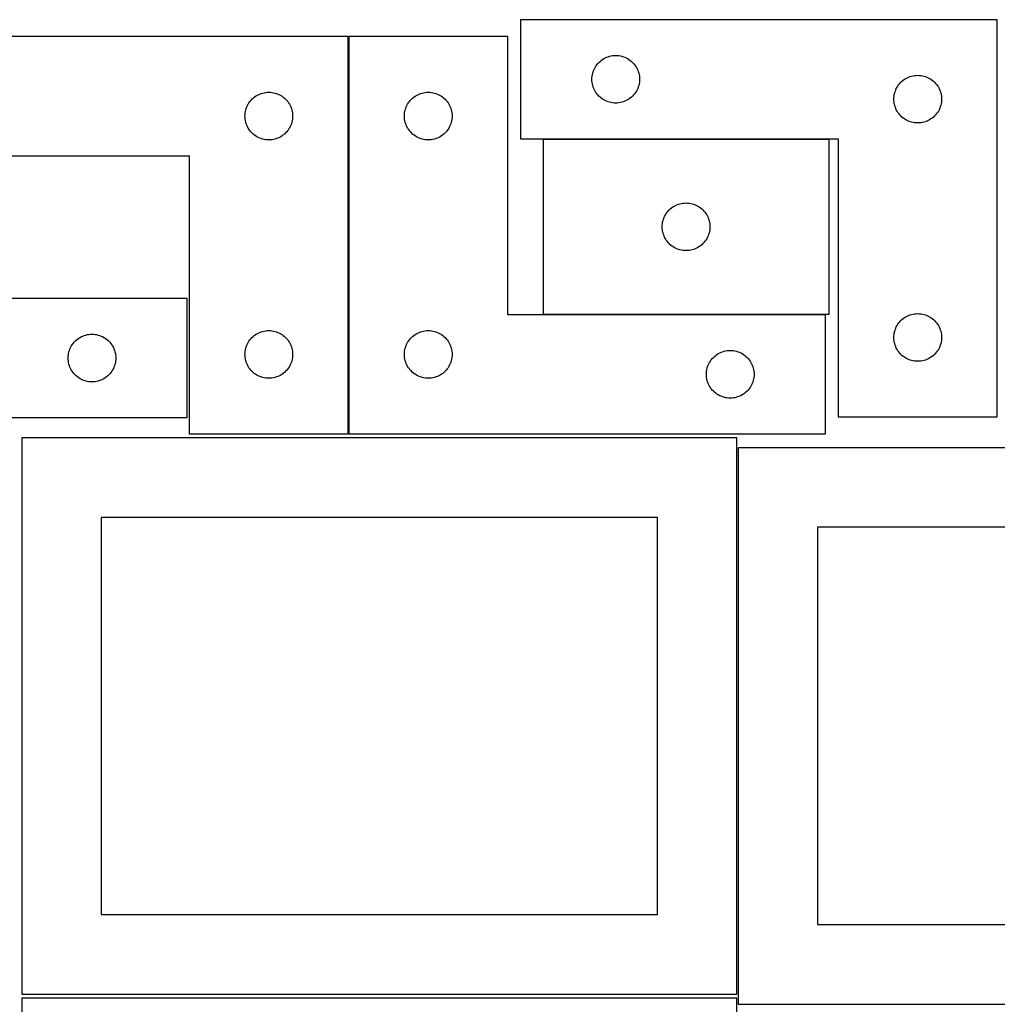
# Model space of a CAD drawing. Header units: millimetres. Extents: x 7 to 1243, y 7 to 2493.
# Tile 17 of 18: x 549 to 918, y 2118 to 2490. Entities that reach past the tile are written whole.
import ezdxf

# ---------------------------------------------------------------- set-up
doc = ezdxf.new("R2010")
doc.units = ezdxf.units.MM
doc.layers.add('COMMON', color=5, linetype='CONTINUOUS', true_color=0x0000ff)
doc.layers.add('CUT', color=7, linetype='CONTINUOUS', true_color=0x000000)

msp = doc.modelspace()

# ---------------------------------------------------------------- linework, layer by layer
at = {"layer": 'COMMON'}
for p, q in [((672.940511, 2333.251532), (672.940511, 2483.251528)), ((854.361509, 2444.55153), (746.361509, 2444.55153)), ((746.361509, 2378.351528), (853.040511, 2378.351528))]:
    msp.add_line(p, q, dxfattribs=at)
at = {"layer": 'CUT'}
for p, q in [((917.817042, 2489.65153), (737.817042, 2489.65153)), ((737.817042, 2489.65153), (737.817042, 2444.65153)), ((917.817042, 2339.65153), (917.817042, 2489.65153)), ((672.84051, 2483.251532), (492.84051, 2483.251532)), ((672.84051, 2333.251532), (672.84051, 2483.251532)), ((733.040511, 2483.251528), (673.040511, 2483.251528)), ((673.040511, 2483.251528), (673.040511, 2333.251528)), ((733.040511, 2378.251528), (733.040511, 2483.251528)), ((766.333815, 2472.151662), (766.676861, 2472.630383)), ((766.676861, 2472.630383), (767.050483, 2473.085643)), ((767.050483, 2473.085643), (767.45308, 2473.515491)), ((767.45308, 2473.515491), (767.882929, 2473.918089)), ((767.882929, 2473.918089), (768.338189, 2474.29171)), ((768.338189, 2474.29171), (768.816909, 2474.634757)), ((768.816909, 2474.634757), (769.317042, 2474.945759)), ((769.317042, 2474.945759), (769.836443, 2475.223385)), ((769.836443, 2475.223385), (770.372891, 2475.466446)), ((770.372891, 2475.466446), (770.924086, 2475.673901)), ((770.924086, 2475.673901), (771.48767, 2475.844863)), ((771.48767, 2475.844863), (772.061229, 2475.978598)), ((772.061229, 2475.978598), (772.642306, 2476.074534)), ((772.642306, 2476.074534), (773.228413, 2476.132261)), ((773.228413, 2476.132261), (773.817042, 2476.15153)), ((773.817042, 2476.15153), (774.40567, 2476.132261)), ((774.40567, 2476.132261), (774.991777, 2476.074534)), ((774.991777, 2476.074534), (775.572854, 2475.978598)), ((775.572854, 2475.978598), (776.146413, 2475.844863)), ((776.146413, 2475.844863), (776.709997, 2475.673901)), ((776.709997, 2475.673901), (777.261192, 2475.466446)), ((777.261192, 2475.466446), (777.79764, 2475.223385)), ((777.79764, 2475.223385), (778.317042, 2474.945759)), ((778.317042, 2474.945759), (778.817174, 2474.634757)), ((778.817174, 2474.634757), (779.295894, 2474.29171)), ((779.295894, 2474.29171), (779.751154, 2473.918089)), ((779.751154, 2473.918089), (780.181003, 2473.515491)), ((780.181003, 2473.515491), (780.5836, 2473.085643)), ((780.5836, 2473.085643), (780.957222, 2472.630383)), ((780.957222, 2472.630383), (781.300268, 2472.151662)), ((764.894038, 2468.326266), (764.989974, 2468.907343)), ((764.989974, 2468.907343), (765.123709, 2469.480902)), ((765.123709, 2469.480902), (765.29467, 2470.044485)), ((765.29467, 2470.044485), (765.502126, 2470.595681)), ((765.502126, 2470.595681), (765.745187, 2471.132129)), ((765.745187, 2471.132129), (766.022813, 2471.65153)), ((766.022813, 2471.65153), (766.333815, 2472.151662)), ((781.300268, 2472.151662), (781.61127, 2471.65153)), ((781.61127, 2471.65153), (781.888896, 2471.132129)), ((781.888896, 2471.132129), (782.131957, 2470.595681)), ((782.131957, 2470.595681), (782.339413, 2470.044485)), ((782.339413, 2470.044485), (782.510374, 2469.480902)), ((782.510374, 2469.480902), (782.644109, 2468.907343)), ((782.644109, 2468.907343), (782.740045, 2468.326266)), ((764.817042, 2467.15153), (764.836311, 2467.740158)), ((764.836311, 2466.562902), (764.817042, 2467.15153)), ((764.836311, 2467.740158), (764.894038, 2468.326266)), ((764.894038, 2465.976795), (764.836311, 2466.562902)), ((764.989974, 2465.395717), (764.894038, 2465.976795)), ((765.123709, 2464.822159), (764.989974, 2465.395717)), ((782.644109, 2465.395717), (782.510374, 2464.822159)), ((782.740045, 2465.976795), (782.644109, 2465.395717)), ((782.740045, 2468.326266), (782.797772, 2467.740158)), ((782.797772, 2466.562902), (782.740045, 2465.976795)), ((782.797772, 2467.740158), (782.817042, 2467.15153)), ((782.817042, 2467.15153), (782.797772, 2466.562902)), ((880.333815, 2464.651662), (880.676861, 2465.130383)), ((880.676861, 2465.130383), (881.050483, 2465.585643)), ((881.050483, 2465.585643), (881.45308, 2466.015491)), ((881.45308, 2466.015491), (881.882929, 2466.418089)), ((881.882929, 2466.418089), (882.338189, 2466.79171)), ((882.338189, 2466.79171), (882.816909, 2467.134757)), ((882.816909, 2467.134757), (883.317042, 2467.445759)), ((883.317042, 2467.445759), (883.836443, 2467.723385)), ((883.836443, 2467.723385), (884.372891, 2467.966446)), ((884.372891, 2467.966446), (884.924086, 2468.173901)), ((884.924086, 2468.173901), (885.48767, 2468.344863)), ((885.48767, 2468.344863), (886.061229, 2468.478598)), ((886.061229, 2468.478598), (886.642306, 2468.574534)), ((886.642306, 2468.574534), (887.228413, 2468.632261)), ((887.228413, 2468.632261), (887.817042, 2468.65153)), ((887.817042, 2468.65153), (888.40567, 2468.632261)), ((888.40567, 2468.632261), (888.991777, 2468.574534)), ((888.991777, 2468.574534), (889.572854, 2468.478598)), ((889.572854, 2468.478598), (890.146413, 2468.344863)), ((890.146413, 2468.344863), (890.709997, 2468.173901)), ((890.709997, 2468.173901), (891.261192, 2467.966446)), ((891.261192, 2467.966446), (891.79764, 2467.723385)), ((891.79764, 2467.723385), (892.317042, 2467.445759)), ((892.317042, 2467.445759), (892.817174, 2467.134757)), ((892.817174, 2467.134757), (893.295894, 2466.79171)), ((893.295894, 2466.79171), (893.751154, 2466.418089)), ((893.751154, 2466.418089), (894.181003, 2466.015491)), ((894.181003, 2466.015491), (894.5836, 2465.585643)), ((894.5836, 2465.585643), (894.957222, 2465.130383)), ((894.957222, 2465.130383), (895.300268, 2464.651662)), ((638.34051, 2461.04576), (638.859911, 2461.323387)), ((638.859911, 2461.323387), (639.396359, 2461.566448)), ((639.396359, 2461.566448), (639.947554, 2461.773903)), ((639.947554, 2461.773903), (640.511138, 2461.944864)), ((640.511138, 2461.944864), (641.084697, 2462.078599)), ((641.084697, 2462.078599), (641.665774, 2462.174536)), ((641.665774, 2462.174536), (642.251881, 2462.232262)), ((642.251881, 2462.232262), (642.84051, 2462.251532)), ((642.84051, 2462.251532), (643.429138, 2462.232262)), ((643.429138, 2462.232262), (644.015245, 2462.174536)), ((644.015245, 2462.174536), (644.596322, 2462.078599)), ((644.596322, 2462.078599), (645.169881, 2461.944864)), ((645.169881, 2461.944864), (645.733465, 2461.773903)), ((645.733465, 2461.773903), (646.28466, 2461.566448)), ((646.28466, 2461.566448), (646.821108, 2461.323387)), ((646.821108, 2461.323387), (647.34051, 2461.04576)), ((698.540511, 2461.045757), (699.059912, 2461.323383)), ((699.059912, 2461.323383), (699.59636, 2461.566444)), ((699.59636, 2461.566444), (700.147555, 2461.773899)), ((700.147555, 2461.773899), (700.711139, 2461.944861)), ((700.711139, 2461.944861), (701.284698, 2462.078596)), ((701.284698, 2462.078596), (701.865775, 2462.174532)), ((701.865775, 2462.174532), (702.451882, 2462.232259)), ((702.451882, 2462.232259), (703.040511, 2462.251528)), ((703.040511, 2462.251528), (703.629139, 2462.232259)), ((703.629139, 2462.232259), (704.215246, 2462.174532)), ((704.215246, 2462.174532), (704.796323, 2462.078596)), ((704.796323, 2462.078596), (705.369882, 2461.944861)), ((705.369882, 2461.944861), (705.933466, 2461.773899)), ((705.933466, 2461.773899), (706.484661, 2461.566444)), ((706.484661, 2461.566444), (707.021109, 2461.323383)), ((707.021109, 2461.323383), (707.540511, 2461.045757)), ((765.29467, 2464.258575), (765.123709, 2464.822159)), ((765.502126, 2463.707379), (765.29467, 2464.258575)), ((765.745187, 2463.170932), (765.502126, 2463.707379)), ((766.022813, 2462.65153), (765.745187, 2463.170932)), ((766.333815, 2462.151398), (766.022813, 2462.65153)), ((766.676861, 2461.672677), (766.333815, 2462.151398)), ((767.050483, 2461.217418), (766.676861, 2461.672677)), ((780.957222, 2461.672677), (780.5836, 2461.217418)), ((781.300268, 2462.151398), (780.957222, 2461.672677)), ((781.61127, 2462.65153), (781.300268, 2462.151398)), ((781.888896, 2463.170932), (781.61127, 2462.65153)), ((782.131957, 2463.707379), (781.888896, 2463.170932)), ((782.339413, 2464.258575), (782.131957, 2463.707379)), ((782.510374, 2464.822159), (782.339413, 2464.258575)), ((878.894038, 2460.826266), (878.989974, 2461.407343)), ((878.989974, 2461.407343), (879.123709, 2461.980902)), ((879.123709, 2461.980902), (879.29467, 2462.544485)), ((879.29467, 2462.544485), (879.502126, 2463.095681)), ((879.502126, 2463.095681), (879.745187, 2463.632129)), ((879.745187, 2463.632129), (880.022813, 2464.15153)), ((880.022813, 2464.15153), (880.333815, 2464.651662)), ((895.300268, 2464.651662), (895.61127, 2464.15153)), ((895.61127, 2464.15153), (895.888896, 2463.632129)), ((895.888896, 2463.632129), (896.131957, 2463.095681)), ((896.131957, 2463.095681), (896.339413, 2462.544485)), ((896.339413, 2462.544485), (896.510374, 2461.980902)), ((896.510374, 2461.980902), (896.644109, 2461.407343)), ((896.644109, 2461.407343), (896.740045, 2460.826266)), ((634.768655, 2457.23213), (635.046281, 2457.751532)), ((635.046281, 2457.751532), (635.357283, 2458.251664)), ((635.357283, 2458.251664), (635.700329, 2458.730385)), ((635.700329, 2458.730385), (636.073951, 2459.185644)), ((636.073951, 2459.185644), (636.476549, 2459.615493)), ((636.476549, 2459.615493), (636.906397, 2460.01809)), ((636.906397, 2460.01809), (637.361657, 2460.391712)), ((637.361657, 2460.391712), (637.840377, 2460.734758)), ((637.840377, 2460.734758), (638.34051, 2461.04576)), ((647.34051, 2461.04576), (647.840642, 2460.734758)), ((647.840642, 2460.734758), (648.319362, 2460.391712)), ((648.319362, 2460.391712), (648.774622, 2460.01809)), ((648.774622, 2460.01809), (649.204471, 2459.615493)), ((649.204471, 2459.615493), (649.607068, 2459.185644)), ((649.607068, 2459.185644), (649.98069, 2458.730385)), ((649.98069, 2458.730385), (650.323736, 2458.251664)), ((650.323736, 2458.251664), (650.634738, 2457.751532)), ((650.634738, 2457.751532), (650.912364, 2457.23213)), ((694.968656, 2457.232127), (695.246282, 2457.751528)), ((695.246282, 2457.751528), (695.557284, 2458.25166)), ((695.557284, 2458.25166), (695.90033, 2458.730381)), ((695.90033, 2458.730381), (696.273952, 2459.185641)), ((696.273952, 2459.185641), (696.67655, 2459.615489)), ((696.67655, 2459.615489), (697.106398, 2460.018087)), ((697.106398, 2460.018087), (697.561658, 2460.391708)), ((697.561658, 2460.391708), (698.040378, 2460.734755)), ((698.040378, 2460.734755), (698.540511, 2461.045757)), ((707.540511, 2461.045757), (708.040643, 2460.734755)), ((708.040643, 2460.734755), (708.519363, 2460.391708)), ((708.519363, 2460.391708), (708.974623, 2460.018087)), ((708.974623, 2460.018087), (709.404472, 2459.615489)), ((709.404472, 2459.615489), (709.807069, 2459.185641)), ((709.807069, 2459.185641), (710.180691, 2458.730381)), ((710.180691, 2458.730381), (710.523737, 2458.25166)), ((710.523737, 2458.25166), (710.834739, 2457.751528)), ((710.834739, 2457.751528), (711.112365, 2457.232127)), ((767.45308, 2460.787569), (767.050483, 2461.217418)), ((767.882929, 2460.384972), (767.45308, 2460.787569)), ((768.338189, 2460.01135), (767.882929, 2460.384972)), ((768.816909, 2459.668304), (768.338189, 2460.01135)), ((769.317042, 2459.357302), (768.816909, 2459.668304)), ((769.836443, 2459.079676), (769.317042, 2459.357302)), ((770.372891, 2458.836615), (769.836443, 2459.079676)), ((770.924086, 2458.629159), (770.372891, 2458.836615)), ((771.48767, 2458.458198), (770.924086, 2458.629159)), ((772.061229, 2458.324463), (771.48767, 2458.458198)), ((772.642306, 2458.228527), (772.061229, 2458.324463)), ((773.228413, 2458.1708), (772.642306, 2458.228527)), ((773.817042, 2458.15153), (773.228413, 2458.1708)), ((774.40567, 2458.1708), (773.817042, 2458.15153)), ((774.991777, 2458.228527), (774.40567, 2458.1708)), ((775.572854, 2458.324463), (774.991777, 2458.228527)), ((776.146413, 2458.458198), (775.572854, 2458.324463)), ((776.709997, 2458.629159), (776.146413, 2458.458198)), ((777.261192, 2458.836615), (776.709997, 2458.629159)), ((777.79764, 2459.079676), (777.261192, 2458.836615)), ((778.317042, 2459.357302), (777.79764, 2459.079676)), ((778.817174, 2459.668304), (778.317042, 2459.357302)), ((779.295894, 2460.01135), (778.817174, 2459.668304)), ((779.751154, 2460.384972), (779.295894, 2460.01135)), ((780.181003, 2460.787569), (779.751154, 2460.384972)), ((780.5836, 2461.217418), (780.181003, 2460.787569)), ((878.817042, 2459.65153), (878.836311, 2460.240158)), ((878.836311, 2459.062902), (878.817042, 2459.65153)), ((878.836311, 2460.240158), (878.894038, 2460.826266)), ((878.894038, 2458.476795), (878.836311, 2459.062902)), ((878.989974, 2457.895717), (878.894038, 2458.476795)), ((879.123709, 2457.322159), (878.989974, 2457.895717)), ((896.644109, 2457.895717), (896.510374, 2457.322159)), ((896.740045, 2458.476795), (896.644109, 2457.895717)), ((896.740045, 2460.826266), (896.797772, 2460.240158)), ((896.797772, 2459.062902), (896.740045, 2458.476795)), ((896.797772, 2460.240158), (896.817042, 2459.65153)), ((896.817042, 2459.65153), (896.797772, 2459.062902)), ((633.859779, 2453.84016), (633.917506, 2454.426268)), ((633.917506, 2454.426268), (634.013442, 2455.007345)), ((634.013442, 2455.007345), (634.147177, 2455.580903)), ((634.147177, 2455.580903), (634.318138, 2456.144487)), ((634.318138, 2456.144487), (634.525594, 2456.695683)), ((634.525594, 2456.695683), (634.768655, 2457.23213)), ((650.912364, 2457.23213), (651.155425, 2456.695683)), ((651.155425, 2456.695683), (651.362881, 2456.144487)), ((651.362881, 2456.144487), (651.533842, 2455.580903)), ((651.533842, 2455.580903), (651.667577, 2455.007345)), ((651.667577, 2455.007345), (651.763513, 2454.426268)), ((651.763513, 2454.426268), (651.82124, 2453.84016)), ((694.05978, 2453.840156), (694.117507, 2454.426264)), ((694.117507, 2454.426264), (694.213443, 2455.007341)), ((694.213443, 2455.007341), (694.347178, 2455.5809)), ((694.347178, 2455.5809), (694.518139, 2456.144483)), ((694.518139, 2456.144483), (694.725595, 2456.695679)), ((694.725595, 2456.695679), (694.968656, 2457.232127)), ((711.112365, 2457.232127), (711.355426, 2456.695679)), ((711.355426, 2456.695679), (711.562882, 2456.144483)), ((711.562882, 2456.144483), (711.733843, 2455.5809)), ((711.733843, 2455.5809), (711.867578, 2455.007341)), ((711.867578, 2455.007341), (711.963514, 2454.426264)), ((711.963514, 2454.426264), (712.021241, 2453.840156)), ((879.29467, 2456.758575), (879.123709, 2457.322159)), ((879.502126, 2456.207379), (879.29467, 2456.758575)), ((879.745187, 2455.670932), (879.502126, 2456.207379)), ((880.022813, 2455.15153), (879.745187, 2455.670932)), ((880.333815, 2454.651398), (880.022813, 2455.15153)), ((880.676861, 2454.172677), (880.333815, 2454.651398)), ((881.050483, 2453.717418), (880.676861, 2454.172677)), ((894.957222, 2454.172677), (894.5836, 2453.717418)), ((895.300268, 2454.651398), (894.957222, 2454.172677)), ((895.61127, 2455.15153), (895.300268, 2454.651398)), ((895.888896, 2455.670932), (895.61127, 2455.15153)), ((896.131957, 2456.207379), (895.888896, 2455.670932)), ((896.339413, 2456.758575), (896.131957, 2456.207379)), ((896.510374, 2457.322159), (896.339413, 2456.758575)), ((633.84051, 2453.251532), (633.859779, 2453.84016)), ((633.859779, 2452.662904), (633.84051, 2453.251532)), ((633.917506, 2452.076796), (633.859779, 2452.662904)), ((634.013442, 2451.495719), (633.917506, 2452.076796)), ((634.147177, 2450.92216), (634.013442, 2451.495719)), ((634.318138, 2450.358577), (634.147177, 2450.92216)), ((634.525594, 2449.807381), (634.318138, 2450.358577)), ((651.362881, 2450.358577), (651.155425, 2449.807381)), ((651.533842, 2450.92216), (651.362881, 2450.358577)), ((651.667577, 2451.495719), (651.533842, 2450.92216)), ((651.763513, 2452.076796), (651.667577, 2451.495719)), ((651.82124, 2452.662904), (651.763513, 2452.076796)), ((651.82124, 2453.84016), (651.84051, 2453.251532)), ((651.84051, 2453.251532), (651.82124, 2452.662904)), ((694.040511, 2453.251528), (694.05978, 2453.840156)), ((694.05978, 2452.6629), (694.040511, 2453.251528)), ((694.117507, 2452.076793), (694.05978, 2452.6629)), ((694.213443, 2451.495715), (694.117507, 2452.076793)), ((694.347178, 2450.922157), (694.213443, 2451.495715)), ((694.518139, 2450.358573), (694.347178, 2450.922157)), ((694.725595, 2449.807377), (694.518139, 2450.358573)), ((711.562882, 2450.358573), (711.355426, 2449.807377)), ((711.733843, 2450.922157), (711.562882, 2450.358573)), ((711.867578, 2451.495715), (711.733843, 2450.922157)), ((711.963514, 2452.076793), (711.867578, 2451.495715)), ((712.021241, 2452.6629), (711.963514, 2452.076793)), ((712.021241, 2453.840156), (712.040511, 2453.251528)), ((712.040511, 2453.251528), (712.021241, 2452.6629)), ((881.45308, 2453.287569), (881.050483, 2453.717418)), ((881.882929, 2452.884972), (881.45308, 2453.287569)), ((882.338189, 2452.51135), (881.882929, 2452.884972)), ((882.816909, 2452.168304), (882.338189, 2452.51135)), ((883.317042, 2451.857302), (882.816909, 2452.168304)), ((883.836443, 2451.579676), (883.317042, 2451.857302)), ((884.372891, 2451.336615), (883.836443, 2451.579676)), ((884.924086, 2451.129159), (884.372891, 2451.336615)), ((885.48767, 2450.958198), (884.924086, 2451.129159)), ((886.061229, 2450.824463), (885.48767, 2450.958198)), ((886.642306, 2450.728527), (886.061229, 2450.824463)), ((887.228413, 2450.6708), (886.642306, 2450.728527)), ((887.817042, 2450.65153), (887.228413, 2450.6708)), ((888.40567, 2450.6708), (887.817042, 2450.65153)), ((888.991777, 2450.728527), (888.40567, 2450.6708)), ((889.572854, 2450.824463), (888.991777, 2450.728527)), ((890.146413, 2450.958198), (889.572854, 2450.824463)), ((890.709997, 2451.129159), (890.146413, 2450.958198)), ((891.261192, 2451.336615), (890.709997, 2451.129159)), ((891.79764, 2451.579676), (891.261192, 2451.336615)), ((892.317042, 2451.857302), (891.79764, 2451.579676)), ((892.817174, 2452.168304), (892.317042, 2451.857302)), ((893.295894, 2452.51135), (892.817174, 2452.168304)), ((893.751154, 2452.884972), (893.295894, 2452.51135)), ((894.181003, 2453.287569), (893.751154, 2452.884972)), ((894.5836, 2453.717418), (894.181003, 2453.287569)), ((634.768655, 2449.270934), (634.525594, 2449.807381)), ((635.046281, 2448.751532), (634.768655, 2449.270934)), ((635.357283, 2448.2514), (635.046281, 2448.751532)), ((635.700329, 2447.772679), (635.357283, 2448.2514)), ((636.073951, 2447.31742), (635.700329, 2447.772679)), ((636.476549, 2446.887571), (636.073951, 2447.31742)), ((636.906397, 2446.484974), (636.476549, 2446.887571)), ((637.361657, 2446.111352), (636.906397, 2446.484974)), ((648.774622, 2446.484974), (648.319362, 2446.111352)), ((649.204471, 2446.887571), (648.774622, 2446.484974)), ((649.607068, 2447.31742), (649.204471, 2446.887571)), ((649.98069, 2447.772679), (649.607068, 2447.31742)), ((650.323736, 2448.2514), (649.98069, 2447.772679)), ((650.634738, 2448.751532), (650.323736, 2448.2514)), ((650.912364, 2449.270934), (650.634738, 2448.751532)), ((651.155425, 2449.807381), (650.912364, 2449.270934)), ((694.968656, 2449.27093), (694.725595, 2449.807377)), ((695.246282, 2448.751528), (694.968656, 2449.27093)), ((695.557284, 2448.251396), (695.246282, 2448.751528)), ((695.90033, 2447.772675), (695.557284, 2448.251396)), ((696.273952, 2447.317416), (695.90033, 2447.772675)), ((696.67655, 2446.887567), (696.273952, 2447.317416)), ((697.106398, 2446.48497), (696.67655, 2446.887567)), ((697.561658, 2446.111348), (697.106398, 2446.48497)), ((708.974623, 2446.48497), (708.519363, 2446.111348)), ((709.404472, 2446.887567), (708.974623, 2446.48497)), ((709.807069, 2447.317416), (709.404472, 2446.887567)), ((710.180691, 2447.772675), (709.807069, 2447.317416)), ((710.523737, 2448.251396), (710.180691, 2447.772675)), ((710.834739, 2448.751528), (710.523737, 2448.251396)), ((711.112365, 2449.27093), (710.834739, 2448.751528)), ((711.355426, 2449.807377), (711.112365, 2449.27093)), ((637.840377, 2445.768305), (637.361657, 2446.111352)), ((638.34051, 2445.457303), (637.840377, 2445.768305)), ((638.859911, 2445.179677), (638.34051, 2445.457303)), ((639.396359, 2444.936616), (638.859911, 2445.179677)), ((639.947554, 2444.729161), (639.396359, 2444.936616)), ((640.511138, 2444.558199), (639.947554, 2444.729161)), ((641.084697, 2444.424464), (640.511138, 2444.558199)), ((641.665774, 2444.328528), (641.084697, 2444.424464)), ((642.251881, 2444.270802), (641.665774, 2444.328528)), ((642.84051, 2444.251532), (642.251881, 2444.270802)), ((643.429138, 2444.270802), (642.84051, 2444.251532)), ((644.015245, 2444.328528), (643.429138, 2444.270802)), ((644.596322, 2444.424464), (644.015245, 2444.328528)), ((645.169881, 2444.558199), (644.596322, 2444.424464)), ((645.733465, 2444.729161), (645.169881, 2444.558199)), ((646.28466, 2444.936616), (645.733465, 2444.729161)), ((646.821108, 2445.179677), (646.28466, 2444.936616)), ((647.34051, 2445.457303), (646.821108, 2445.179677)), ((647.840642, 2445.768305), (647.34051, 2445.457303)), ((648.319362, 2446.111352), (647.840642, 2445.768305)), ((698.040378, 2445.768302), (697.561658, 2446.111348)), ((698.540511, 2445.4573), (698.040378, 2445.768302)), ((699.059912, 2445.179674), (698.540511, 2445.4573)), ((699.59636, 2444.936613), (699.059912, 2445.179674)), ((700.147555, 2444.729157), (699.59636, 2444.936613)), ((700.711139, 2444.558196), (700.147555, 2444.729157)), ((701.284698, 2444.424461), (700.711139, 2444.558196)), ((701.865775, 2444.328525), (701.284698, 2444.424461)), ((702.451882, 2444.270798), (701.865775, 2444.328525)), ((703.040511, 2444.251528), (702.451882, 2444.270798)), ((703.629139, 2444.270798), (703.040511, 2444.251528)), ((704.215246, 2444.328525), (703.629139, 2444.270798)), ((704.796323, 2444.424461), (704.215246, 2444.328525)), ((705.369882, 2444.558196), (704.796323, 2444.424461)), ((705.933466, 2444.729157), (705.369882, 2444.558196)), ((706.484661, 2444.936613), (705.933466, 2444.729157)), ((707.021109, 2445.179674), (706.484661, 2444.936613)), ((707.540511, 2445.4573), (707.021109, 2445.179674)), ((708.040643, 2445.768302), (707.540511, 2445.4573)), ((708.519363, 2446.111348), (708.040643, 2445.768302)), ((737.817042, 2444.65153), (857.817042, 2444.65153)), ((854.361509, 2444.451529), (746.361509, 2444.451529)), ((746.361509, 2444.451529), (746.361509, 2378.451529)), ((854.361509, 2378.451529), (854.361509, 2444.451529)), ((857.817042, 2444.65153), (857.817042, 2339.65153)), ((492.84051, 2438.251532), (612.84051, 2438.251532)), ((612.84051, 2438.251532), (612.84051, 2333.251532)), ((799.186773, 2420.374533), (799.772881, 2420.43226)), ((799.772881, 2420.43226), (800.361509, 2420.451529)), ((800.361509, 2420.451529), (800.950137, 2420.43226)), ((800.950137, 2420.43226), (801.536244, 2420.374533)), ((792.878282, 2416.451661), (793.221329, 2416.930382)), ((793.221329, 2416.930382), (793.59495, 2417.385642)), ((793.59495, 2417.385642), (793.997548, 2417.81549)), ((793.997548, 2417.81549), (794.427396, 2418.218088)), ((794.427396, 2418.218088), (794.882656, 2418.591709)), ((794.882656, 2418.591709), (795.361377, 2418.934756)), ((795.361377, 2418.934756), (795.861509, 2419.245758)), ((795.861509, 2419.245758), (796.38091, 2419.523384)), ((796.38091, 2419.523384), (796.917358, 2419.766445)), ((796.917358, 2419.766445), (797.468554, 2419.9739)), ((797.468554, 2419.9739), (798.032137, 2420.144862)), ((798.032137, 2420.144862), (798.605696, 2420.278597)), ((798.605696, 2420.278597), (799.186773, 2420.374533)), ((801.536244, 2420.374533), (802.117322, 2420.278597)), ((802.117322, 2420.278597), (802.69088, 2420.144862)), ((802.69088, 2420.144862), (803.254464, 2419.9739)), ((803.254464, 2419.9739), (803.80566, 2419.766445)), ((803.80566, 2419.766445), (804.342107, 2419.523384)), ((804.342107, 2419.523384), (804.861509, 2419.245758)), ((804.861509, 2419.245758), (805.361641, 2418.934756)), ((805.361641, 2418.934756), (805.840362, 2418.591709)), ((805.840362, 2418.591709), (806.295621, 2418.218088)), ((806.295621, 2418.218088), (806.72547, 2417.81549)), ((806.72547, 2417.81549), (807.128067, 2417.385642)), ((807.128067, 2417.385642), (807.501689, 2416.930382)), ((807.501689, 2416.930382), (807.844735, 2416.451661)), ((791.438505, 2412.626265), (791.534441, 2413.207342)), ((791.534441, 2413.207342), (791.668176, 2413.780901)), ((791.668176, 2413.780901), (791.839138, 2414.344484)), ((791.839138, 2414.344484), (792.046593, 2414.89568)), ((792.046593, 2414.89568), (792.289654, 2415.432128)), ((792.289654, 2415.432128), (792.56728, 2415.951529)), ((792.56728, 2415.951529), (792.878282, 2416.451661)), ((807.844735, 2416.451661), (808.155737, 2415.951529)), ((808.155737, 2415.951529), (808.433363, 2415.432128)), ((808.433363, 2415.432128), (808.676425, 2414.89568)), ((808.676425, 2414.89568), (808.88388, 2414.344484)), ((808.88388, 2414.344484), (809.054841, 2413.780901)), ((809.054841, 2413.780901), (809.188576, 2413.207342)), ((809.188576, 2413.207342), (809.284512, 2412.626265)), ((791.361509, 2411.451529), (791.380778, 2412.040157)), ((791.380778, 2410.862901), (791.361509, 2411.451529)), ((791.380778, 2412.040157), (791.438505, 2412.626265)), ((791.438505, 2410.276794), (791.380778, 2410.862901)), ((791.534441, 2409.695716), (791.438505, 2410.276794)), ((791.668176, 2409.122158), (791.534441, 2409.695716)), ((809.188576, 2409.695716), (809.054841, 2409.122158)), ((809.284512, 2410.276794), (809.188576, 2409.695716)), ((809.284512, 2412.626265), (809.342239, 2412.040157)), ((809.342239, 2410.862901), (809.284512, 2410.276794)), ((809.342239, 2412.040157), (809.361509, 2411.451529)), ((809.361509, 2411.451529), (809.342239, 2410.862901)), ((791.839138, 2408.558574), (791.668176, 2409.122158)), ((792.046593, 2408.007378), (791.839138, 2408.558574)), ((792.289654, 2407.470931), (792.046593, 2408.007378)), ((792.56728, 2406.951529), (792.289654, 2407.470931)), ((792.878282, 2406.451397), (792.56728, 2406.951529)), ((793.221329, 2405.972676), (792.878282, 2406.451397)), ((793.59495, 2405.517417), (793.221329, 2405.972676)), ((807.501689, 2405.972676), (807.128067, 2405.517417)), ((807.844735, 2406.451397), (807.501689, 2405.972676)), ((808.155737, 2406.951529), (807.844735, 2406.451397)), ((808.433363, 2407.470931), (808.155737, 2406.951529)), ((808.676425, 2408.007378), (808.433363, 2407.470931)), ((808.88388, 2408.558574), (808.676425, 2408.007378)), ((809.054841, 2409.122158), (808.88388, 2408.558574)), ((793.997548, 2405.087568), (793.59495, 2405.517417)), ((794.427396, 2404.684971), (793.997548, 2405.087568)), ((794.882656, 2404.311349), (794.427396, 2404.684971)), ((795.361377, 2403.968303), (794.882656, 2404.311349)), ((795.861509, 2403.657301), (795.361377, 2403.968303)), ((796.38091, 2403.379675), (795.861509, 2403.657301)), ((796.917358, 2403.136614), (796.38091, 2403.379675)), ((797.468554, 2402.929158), (796.917358, 2403.136614)), ((798.032137, 2402.758197), (797.468554, 2402.929158)), ((798.605696, 2402.624462), (798.032137, 2402.758197)), ((799.186773, 2402.528526), (798.605696, 2402.624462)), ((799.772881, 2402.470799), (799.186773, 2402.528526)), ((800.361509, 2402.451529), (799.772881, 2402.470799)), ((800.950137, 2402.470799), (800.361509, 2402.451529)), ((801.536244, 2402.528526), (800.950137, 2402.470799)), ((802.117322, 2402.624462), (801.536244, 2402.528526)), ((802.69088, 2402.758197), (802.117322, 2402.624462)), ((803.254464, 2402.929158), (802.69088, 2402.758197)), ((803.80566, 2403.136614), (803.254464, 2402.929158)), ((804.342107, 2403.379675), (803.80566, 2403.136614)), ((804.861509, 2403.657301), (804.342107, 2403.379675)), ((805.361641, 2403.968303), (804.861509, 2403.657301)), ((805.840362, 2404.311349), (805.361641, 2403.968303)), ((806.295621, 2404.684971), (805.840362, 2404.311349)), ((806.72547, 2405.087568), (806.295621, 2404.684971)), ((807.128067, 2405.517417), (806.72547, 2405.087568)), ((612.087217, 2384.387759), (492.087217, 2384.387759)), ((612.087217, 2339.387759), (612.087217, 2384.387759)), ((853.040511, 2378.251528), (733.040511, 2378.251528)), ((746.361509, 2378.451529), (854.361509, 2378.451529)), ((853.040511, 2333.251528), (853.040511, 2378.251528)), ((881.050483, 2375.585643), (881.45308, 2376.015491)), ((881.45308, 2376.015491), (881.882929, 2376.418089)), ((881.882929, 2376.418089), (882.338189, 2376.79171)), ((882.338189, 2376.79171), (882.816909, 2377.134757)), ((882.816909, 2377.134757), (883.317042, 2377.445759)), ((883.317042, 2377.445759), (883.836443, 2377.723385)), ((883.836443, 2377.723385), (884.372891, 2377.966446)), ((884.372891, 2377.966446), (884.924086, 2378.173901)), ((884.924086, 2378.173901), (885.48767, 2378.344863)), ((885.48767, 2378.344863), (886.061229, 2378.478598)), ((886.061229, 2378.478598), (886.642306, 2378.574534)), ((886.642306, 2378.574534), (887.228413, 2378.632261)), ((887.228413, 2378.632261), (887.817042, 2378.65153)), ((887.817042, 2378.65153), (888.40567, 2378.632261)), ((888.40567, 2378.632261), (888.991777, 2378.574534)), ((888.991777, 2378.574534), (889.572854, 2378.478598)), ((889.572854, 2378.478598), (890.146413, 2378.344863)), ((890.146413, 2378.344863), (890.709997, 2378.173901)), ((890.709997, 2378.173901), (891.261192, 2377.966446)), ((891.261192, 2377.966446), (891.79764, 2377.723385)), ((891.79764, 2377.723385), (892.317042, 2377.445759)), ((892.317042, 2377.445759), (892.817174, 2377.134757)), ((892.817174, 2377.134757), (893.295894, 2376.79171)), ((893.295894, 2376.79171), (893.751154, 2376.418089)), ((893.751154, 2376.418089), (894.181003, 2376.015491)), ((894.181003, 2376.015491), (894.5836, 2375.585643)), ((641.084697, 2372.078599), (641.665774, 2372.174536)), ((641.665774, 2372.174536), (642.251881, 2372.232262)), ((642.251881, 2372.232262), (642.84051, 2372.251532)), ((642.84051, 2372.251532), (643.429138, 2372.232262)), ((643.429138, 2372.232262), (644.015245, 2372.174536)), ((644.015245, 2372.174536), (644.596322, 2372.078599)), ((701.284698, 2372.078596), (701.865775, 2372.174532)), ((701.865775, 2372.174532), (702.451882, 2372.232259)), ((702.451882, 2372.232259), (703.040511, 2372.251528)), ((703.040511, 2372.251528), (703.629139, 2372.232259)), ((703.629139, 2372.232259), (704.215246, 2372.174532)), ((704.215246, 2372.174532), (704.796323, 2372.078596)), ((879.123709, 2371.980902), (879.29467, 2372.544485)), ((879.29467, 2372.544485), (879.502126, 2373.095681)), ((879.502126, 2373.095681), (879.745187, 2373.632129)), ((879.745187, 2373.632129), (880.022813, 2374.15153)), ((880.022813, 2374.15153), (880.333815, 2374.651662)), ((880.333815, 2374.651662), (880.676861, 2375.130383)), ((880.676861, 2375.130383), (881.050483, 2375.585643)), ((894.5836, 2375.585643), (894.957222, 2375.130383)), ((894.957222, 2375.130383), (895.300268, 2374.651662)), ((895.300268, 2374.651662), (895.61127, 2374.15153)), ((895.61127, 2374.15153), (895.888896, 2373.632129)), ((895.888896, 2373.632129), (896.131957, 2373.095681)), ((896.131957, 2373.095681), (896.339413, 2372.544485)), ((896.339413, 2372.544485), (896.510374, 2371.980902)), ((569.723256, 2368.25172), (570.153104, 2368.654317)), ((570.153104, 2368.654317), (570.608364, 2369.027939)), ((570.608364, 2369.027939), (571.087085, 2369.370985)), ((571.087085, 2369.370985), (571.587217, 2369.681987)), ((571.587217, 2369.681987), (572.106619, 2369.959613)), ((572.106619, 2369.959613), (572.643066, 2370.202675)), ((572.643066, 2370.202675), (573.194262, 2370.41013)), ((573.194262, 2370.41013), (573.757845, 2370.581091)), ((573.757845, 2370.581091), (574.331404, 2370.714826)), ((574.331404, 2370.714826), (574.912481, 2370.810763)), ((574.912481, 2370.810763), (575.498589, 2370.868489)), ((575.498589, 2370.868489), (576.087217, 2370.887759)), ((576.087217, 2370.887759), (576.675845, 2370.868489)), ((576.675845, 2370.868489), (577.261952, 2370.810763)), ((577.261952, 2370.810763), (577.84303, 2370.714826)), ((577.84303, 2370.714826), (578.416588, 2370.581091)), ((578.416588, 2370.581091), (578.980172, 2370.41013)), ((578.980172, 2370.41013), (579.531368, 2370.202675)), ((579.531368, 2370.202675), (580.067815, 2369.959613)), ((580.067815, 2369.959613), (580.587217, 2369.681987)), ((580.587217, 2369.681987), (581.087349, 2369.370985)), ((581.087349, 2369.370985), (581.56607, 2369.027939)), ((581.56607, 2369.027939), (582.021329, 2368.654317)), ((582.021329, 2368.654317), (582.451178, 2368.25172)), ((635.357283, 2368.251664), (635.700329, 2368.730385)), ((635.700329, 2368.730385), (636.073951, 2369.185644)), ((636.073951, 2369.185644), (636.476549, 2369.615493)), ((636.476549, 2369.615493), (636.906397, 2370.01809)), ((636.906397, 2370.01809), (637.361657, 2370.391712)), ((637.361657, 2370.391712), (637.840377, 2370.734758)), ((637.840377, 2370.734758), (638.34051, 2371.04576)), ((638.34051, 2371.04576), (638.859911, 2371.323387)), ((638.859911, 2371.323387), (639.396359, 2371.566448)), ((639.396359, 2371.566448), (639.947554, 2371.773903)), ((639.947554, 2371.773903), (640.511138, 2371.944864)), ((640.511138, 2371.944864), (641.084697, 2372.078599)), ((644.596322, 2372.078599), (645.169881, 2371.944864)), ((645.169881, 2371.944864), (645.733465, 2371.773903)), ((645.733465, 2371.773903), (646.28466, 2371.566448)), ((646.28466, 2371.566448), (646.821108, 2371.323387)), ((646.821108, 2371.323387), (647.34051, 2371.04576)), ((647.34051, 2371.04576), (647.840642, 2370.734758)), ((647.840642, 2370.734758), (648.319362, 2370.391712)), ((648.319362, 2370.391712), (648.774622, 2370.01809)), ((648.774622, 2370.01809), (649.204471, 2369.615493)), ((649.204471, 2369.615493), (649.607068, 2369.185644)), ((649.607068, 2369.185644), (649.98069, 2368.730385)), ((649.98069, 2368.730385), (650.323736, 2368.251664)), ((695.557284, 2368.25166), (695.90033, 2368.730381)), ((695.90033, 2368.730381), (696.273952, 2369.185641)), ((696.273952, 2369.185641), (696.67655, 2369.615489)), ((696.67655, 2369.615489), (697.106398, 2370.018087)), ((697.106398, 2370.018087), (697.561658, 2370.391708)), ((697.561658, 2370.391708), (698.040378, 2370.734755)), ((698.040378, 2370.734755), (698.540511, 2371.045757)), ((698.540511, 2371.045757), (699.059912, 2371.323383)), ((699.059912, 2371.323383), (699.59636, 2371.566444)), ((699.59636, 2371.566444), (700.147555, 2371.773899)), ((700.147555, 2371.773899), (700.711139, 2371.944861)), ((700.711139, 2371.944861), (701.284698, 2372.078596)), ((704.796323, 2372.078596), (705.369882, 2371.944861)), ((705.369882, 2371.944861), (705.933466, 2371.773899)), ((705.933466, 2371.773899), (706.484661, 2371.566444)), ((706.484661, 2371.566444), (707.021109, 2371.323383)), ((707.021109, 2371.323383), (707.540511, 2371.045757)), ((707.540511, 2371.045757), (708.040643, 2370.734755)), ((708.040643, 2370.734755), (708.519363, 2370.391708)), ((708.519363, 2370.391708), (708.974623, 2370.018087)), ((708.974623, 2370.018087), (709.404472, 2369.615489)), ((709.404472, 2369.615489), (709.807069, 2369.185641)), ((709.807069, 2369.185641), (710.180691, 2368.730381)), ((710.180691, 2368.730381), (710.523737, 2368.25166)), ((878.817042, 2369.65153), (878.836311, 2370.240158)), ((878.836311, 2369.062902), (878.817042, 2369.65153)), ((878.836311, 2370.240158), (878.894038, 2370.826266)), ((878.894038, 2368.476795), (878.836311, 2369.062902)), ((878.894038, 2370.826266), (878.989974, 2371.407343)), ((878.989974, 2367.895717), (878.894038, 2368.476795)), ((878.989974, 2371.407343), (879.123709, 2371.980902)), ((896.510374, 2371.980902), (896.644109, 2371.407343)), ((896.644109, 2371.407343), (896.740045, 2370.826266)), ((896.740045, 2368.476795), (896.644109, 2367.895717)), ((896.740045, 2370.826266), (896.797772, 2370.240158)), ((896.797772, 2369.062902), (896.740045, 2368.476795)), ((896.797772, 2370.240158), (896.817042, 2369.65153)), ((896.817042, 2369.65153), (896.797772, 2369.062902)), ((567.393884, 2364.21713), (567.564846, 2364.780714)), ((567.564846, 2364.780714), (567.772301, 2365.33191)), ((567.772301, 2365.33191), (568.015362, 2365.868357)), ((568.015362, 2365.868357), (568.292988, 2366.387759)), ((568.292988, 2366.387759), (568.60399, 2366.887891)), ((568.60399, 2366.887891), (568.947037, 2367.366612)), ((568.947037, 2367.366612), (569.320658, 2367.821871)), ((569.320658, 2367.821871), (569.723256, 2368.25172)), ((582.451178, 2368.25172), (582.853775, 2367.821871)), ((582.853775, 2367.821871), (583.227397, 2367.366612)), ((583.227397, 2367.366612), (583.570443, 2366.887891)), ((583.570443, 2366.887891), (583.881445, 2366.387759)), ((583.881445, 2366.387759), (584.159071, 2365.868357)), ((584.159071, 2365.868357), (584.402133, 2365.33191)), ((584.402133, 2365.33191), (584.609588, 2364.780714)), ((584.609588, 2364.780714), (584.780549, 2364.21713)), ((633.917506, 2364.426268), (634.013442, 2365.007345)), ((634.013442, 2365.007345), (634.147177, 2365.580903)), ((634.147177, 2365.580903), (634.318138, 2366.144487)), ((634.318138, 2366.144487), (634.525594, 2366.695683)), ((634.525594, 2366.695683), (634.768655, 2367.23213)), ((634.768655, 2367.23213), (635.046281, 2367.751532)), ((635.046281, 2367.751532), (635.357283, 2368.251664)), ((650.323736, 2368.251664), (650.634738, 2367.751532)), ((650.634738, 2367.751532), (650.912364, 2367.23213)), ((650.912364, 2367.23213), (651.155425, 2366.695683)), ((651.155425, 2366.695683), (651.362881, 2366.144487)), ((651.362881, 2366.144487), (651.533842, 2365.580903)), ((651.533842, 2365.580903), (651.667577, 2365.007345)), ((651.667577, 2365.007345), (651.763513, 2364.426268)), ((694.117507, 2364.426264), (694.213443, 2365.007341)), ((694.213443, 2365.007341), (694.347178, 2365.5809)), ((694.347178, 2365.5809), (694.518139, 2366.144483)), ((694.518139, 2366.144483), (694.725595, 2366.695679)), ((694.725595, 2366.695679), (694.968656, 2367.232127)), ((694.968656, 2367.232127), (695.246282, 2367.751528)), ((695.246282, 2367.751528), (695.557284, 2368.25166)), ((710.523737, 2368.25166), (710.834739, 2367.751528)), ((710.834739, 2367.751528), (711.112365, 2367.232127)), ((711.112365, 2367.232127), (711.355426, 2366.695679)), ((711.355426, 2366.695679), (711.562882, 2366.144483)), ((711.562882, 2366.144483), (711.733843, 2365.5809)), ((711.733843, 2365.5809), (711.867578, 2365.007341)), ((711.867578, 2365.007341), (711.963514, 2364.426264)), ((815.284698, 2364.578596), (815.865775, 2364.674532)), ((815.865775, 2364.674532), (816.451882, 2364.732259)), ((816.451882, 2364.732259), (817.040511, 2364.751528)), ((817.040511, 2364.751528), (817.629139, 2364.732259)), ((817.629139, 2364.732259), (818.215246, 2364.674532)), ((818.215246, 2364.674532), (818.796323, 2364.578596)), ((879.123709, 2367.322159), (878.989974, 2367.895717)), ((879.29467, 2366.758575), (879.123709, 2367.322159)), ((879.502126, 2366.207379), (879.29467, 2366.758575)), ((879.745187, 2365.670932), (879.502126, 2366.207379)), ((880.022813, 2365.15153), (879.745187, 2365.670932)), ((880.333815, 2364.651398), (880.022813, 2365.15153)), ((880.676861, 2364.172677), (880.333815, 2364.651398)), ((895.300268, 2364.651398), (894.957222, 2364.172677)), ((895.61127, 2365.15153), (895.300268, 2364.651398)), ((895.888896, 2365.670932), (895.61127, 2365.15153)), ((896.131957, 2366.207379), (895.888896, 2365.670932)), ((896.339413, 2366.758575), (896.131957, 2366.207379)), ((896.510374, 2367.322159), (896.339413, 2366.758575)), ((896.644109, 2367.895717), (896.510374, 2367.322159)), ((567.087217, 2361.887759), (567.106486, 2362.476387)), ((567.106486, 2361.299131), (567.087217, 2361.887759)), ((567.106486, 2362.476387), (567.164213, 2363.062494)), ((567.164213, 2360.713023), (567.106486, 2361.299131)), ((567.164213, 2363.062494), (567.260149, 2363.643572)), ((567.260149, 2363.643572), (567.393884, 2364.21713)), ((584.780549, 2364.21713), (584.914284, 2363.643572)), ((584.914284, 2363.643572), (585.01022, 2363.062494)), ((585.01022, 2363.062494), (585.067947, 2362.476387)), ((585.067947, 2361.299131), (585.01022, 2360.713023)), ((585.067947, 2362.476387), (585.087217, 2361.887759)), ((585.087217, 2361.887759), (585.067947, 2361.299131)), ((633.84051, 2363.251532), (633.859779, 2363.84016)), ((633.859779, 2362.662904), (633.84051, 2363.251532)), ((633.859779, 2363.84016), (633.917506, 2364.426268)), ((633.917506, 2362.076796), (633.859779, 2362.662904)), ((634.013442, 2361.495719), (633.917506, 2362.076796)), ((634.147177, 2360.92216), (634.013442, 2361.495719)), ((651.667577, 2361.495719), (651.533842, 2360.92216)), ((651.763513, 2362.076796), (651.667577, 2361.495719)), ((651.763513, 2364.426268), (651.82124, 2363.84016)), ((651.82124, 2362.662904), (651.763513, 2362.076796)), ((651.82124, 2363.84016), (651.84051, 2363.251532)), ((651.84051, 2363.251532), (651.82124, 2362.662904)), ((694.040511, 2363.251528), (694.05978, 2363.840156)), ((694.05978, 2362.6629), (694.040511, 2363.251528)), ((694.05978, 2363.840156), (694.117507, 2364.426264)), ((694.117507, 2362.076793), (694.05978, 2362.6629)), ((694.213443, 2361.495715), (694.117507, 2362.076793)), ((694.347178, 2360.922157), (694.213443, 2361.495715)), ((711.867578, 2361.495715), (711.733843, 2360.922157)), ((711.963514, 2362.076793), (711.867578, 2361.495715)), ((711.963514, 2364.426264), (712.021241, 2363.840156)), ((712.021241, 2362.6629), (711.963514, 2362.076793)), ((712.021241, 2363.840156), (712.040511, 2363.251528)), ((712.040511, 2363.251528), (712.021241, 2362.6629)), ((809.557284, 2360.75166), (809.90033, 2361.230381)), ((809.90033, 2361.230381), (810.273952, 2361.685641)), ((810.273952, 2361.685641), (810.67655, 2362.115489)), ((810.67655, 2362.115489), (811.106398, 2362.518087)), ((811.106398, 2362.518087), (811.561658, 2362.891708)), ((811.561658, 2362.891708), (812.040378, 2363.234755)), ((812.040378, 2363.234755), (812.540511, 2363.545757)), ((812.540511, 2363.545757), (813.059912, 2363.823383)), ((813.059912, 2363.823383), (813.59636, 2364.066444)), ((813.59636, 2364.066444), (814.147555, 2364.273899)), ((814.147555, 2364.273899), (814.711139, 2364.444861)), ((814.711139, 2364.444861), (815.284698, 2364.578596)), ((818.796323, 2364.578596), (819.369882, 2364.444861)), ((819.369882, 2364.444861), (819.933466, 2364.273899)), ((819.933466, 2364.273899), (820.484661, 2364.066444)), ((820.484661, 2364.066444), (821.021109, 2363.823383)), ((821.021109, 2363.823383), (821.540511, 2363.545757)), ((821.540511, 2363.545757), (822.040643, 2363.234755)), ((822.040643, 2363.234755), (822.519363, 2362.891708)), ((822.519363, 2362.891708), (822.974623, 2362.518087)), ((822.974623, 2362.518087), (823.404472, 2362.115489)), ((823.404472, 2362.115489), (823.807069, 2361.685641)), ((823.807069, 2361.685641), (824.180691, 2361.230381)), ((824.180691, 2361.230381), (824.523737, 2360.75166)), ((881.050483, 2363.717418), (880.676861, 2364.172677)), ((881.45308, 2363.287569), (881.050483, 2363.717418)), ((881.882929, 2362.884972), (881.45308, 2363.287569)), ((882.338189, 2362.51135), (881.882929, 2362.884972)), ((882.816909, 2362.168304), (882.338189, 2362.51135)), ((883.317042, 2361.857302), (882.816909, 2362.168304)), ((883.836443, 2361.579676), (883.317042, 2361.857302)), ((884.372891, 2361.336615), (883.836443, 2361.579676)), ((884.924086, 2361.129159), (884.372891, 2361.336615)), ((885.48767, 2360.958198), (884.924086, 2361.129159)), ((886.061229, 2360.824463), (885.48767, 2360.958198)), ((890.146413, 2360.958198), (889.572854, 2360.824463)), ((890.709997, 2361.129159), (890.146413, 2360.958198)), ((891.261192, 2361.336615), (890.709997, 2361.129159)), ((891.79764, 2361.579676), (891.261192, 2361.336615)), ((892.317042, 2361.857302), (891.79764, 2361.579676)), ((892.817174, 2362.168304), (892.317042, 2361.857302)), ((893.295894, 2362.51135), (892.817174, 2362.168304)), ((893.751154, 2362.884972), (893.295894, 2362.51135)), ((894.181003, 2363.287569), (893.751154, 2362.884972)), ((894.5836, 2363.717418), (894.181003, 2363.287569)), ((894.957222, 2364.172677), (894.5836, 2363.717418)), ((567.260149, 2360.131946), (567.164213, 2360.713023)), ((567.393884, 2359.558387), (567.260149, 2360.131946)), ((567.564846, 2358.994804), (567.393884, 2359.558387)), ((567.772301, 2358.443608), (567.564846, 2358.994804)), ((568.015362, 2357.907161), (567.772301, 2358.443608)), ((568.292988, 2357.387759), (568.015362, 2357.907161)), ((568.60399, 2356.887627), (568.292988, 2357.387759)), ((583.881445, 2357.387759), (583.570443, 2356.887627)), ((584.159071, 2357.907161), (583.881445, 2357.387759)), ((584.402133, 2358.443608), (584.159071, 2357.907161)), ((584.609588, 2358.994804), (584.402133, 2358.443608)), ((584.780549, 2359.558387), (584.609588, 2358.994804)), ((584.914284, 2360.131946), (584.780549, 2359.558387)), ((585.01022, 2360.713023), (584.914284, 2360.131946)), ((634.318138, 2360.358577), (634.147177, 2360.92216)), ((634.525594, 2359.807381), (634.318138, 2360.358577)), ((634.768655, 2359.270934), (634.525594, 2359.807381)), ((635.046281, 2358.751532), (634.768655, 2359.270934)), ((635.357283, 2358.2514), (635.046281, 2358.751532)), ((635.700329, 2357.772679), (635.357283, 2358.2514)), ((636.073951, 2357.31742), (635.700329, 2357.772679)), ((636.476549, 2356.887571), (636.073951, 2357.31742)), ((649.607068, 2357.31742), (649.204471, 2356.887571)), ((649.98069, 2357.772679), (649.607068, 2357.31742)), ((650.323736, 2358.2514), (649.98069, 2357.772679)), ((650.634738, 2358.751532), (650.323736, 2358.2514)), ((650.912364, 2359.270934), (650.634738, 2358.751532)), ((651.155425, 2359.807381), (650.912364, 2359.270934)), ((651.362881, 2360.358577), (651.155425, 2359.807381)), ((651.533842, 2360.92216), (651.362881, 2360.358577)), ((694.518139, 2360.358573), (694.347178, 2360.922157)), ((694.725595, 2359.807377), (694.518139, 2360.358573)), ((694.968656, 2359.27093), (694.725595, 2359.807377)), ((695.246282, 2358.751528), (694.968656, 2359.27093)), ((695.557284, 2358.251396), (695.246282, 2358.751528)), ((695.90033, 2357.772675), (695.557284, 2358.251396)), ((696.273952, 2357.317416), (695.90033, 2357.772675)), ((696.67655, 2356.887567), (696.273952, 2357.317416)), ((709.807069, 2357.317416), (709.404472, 2356.887567)), ((710.180691, 2357.772675), (709.807069, 2357.317416)), ((710.523737, 2358.251396), (710.180691, 2357.772675)), ((710.834739, 2358.751528), (710.523737, 2358.251396)), ((711.112365, 2359.27093), (710.834739, 2358.751528)), ((711.355426, 2359.807377), (711.112365, 2359.27093)), ((711.562882, 2360.358573), (711.355426, 2359.807377)), ((711.733843, 2360.922157), (711.562882, 2360.358573)), ((808.117507, 2356.926264), (808.213443, 2357.507341)), ((808.213443, 2357.507341), (808.347178, 2358.0809)), ((808.347178, 2358.0809), (808.518139, 2358.644483)), ((808.518139, 2358.644483), (808.725595, 2359.195679)), ((808.725595, 2359.195679), (808.968656, 2359.732127)), ((808.968656, 2359.732127), (809.246282, 2360.251528)), ((809.246282, 2360.251528), (809.557284, 2360.75166)), ((824.523737, 2360.75166), (824.834739, 2360.251528)), ((824.834739, 2360.251528), (825.112365, 2359.732127)), ((825.112365, 2359.732127), (825.355426, 2359.195679)), ((825.355426, 2359.195679), (825.562882, 2358.644483)), ((825.562882, 2358.644483), (825.733843, 2358.0809)), ((825.733843, 2358.0809), (825.867578, 2357.507341)), ((825.867578, 2357.507341), (825.963514, 2356.926264)), ((886.642306, 2360.728527), (886.061229, 2360.824463)), ((887.228413, 2360.6708), (886.642306, 2360.728527)), ((887.817042, 2360.65153), (887.228413, 2360.6708)), ((888.40567, 2360.6708), (887.817042, 2360.65153)), ((888.991777, 2360.728527), (888.40567, 2360.6708)), ((889.572854, 2360.824463), (888.991777, 2360.728527)), ((568.947037, 2356.408906), (568.60399, 2356.887627)), ((569.320658, 2355.953646), (568.947037, 2356.408906)), ((569.723256, 2355.523798), (569.320658, 2355.953646)), ((570.153104, 2355.121201), (569.723256, 2355.523798)), ((570.608364, 2354.747579), (570.153104, 2355.121201)), ((571.087085, 2354.404532), (570.608364, 2354.747579)), ((571.587217, 2354.09353), (571.087085, 2354.404532)), ((572.106619, 2353.815904), (571.587217, 2354.09353)), ((572.643066, 2353.572843), (572.106619, 2353.815904)), ((573.194262, 2353.365388), (572.643066, 2353.572843)), ((579.531368, 2353.572843), (578.980172, 2353.365388)), ((580.067815, 2353.815904), (579.531368, 2353.572843)), ((580.587217, 2354.09353), (580.067815, 2353.815904)), ((581.087349, 2354.404532), (580.587217, 2354.09353)), ((581.56607, 2354.747579), (581.087349, 2354.404532)), ((582.021329, 2355.121201), (581.56607, 2354.747579)), ((582.451178, 2355.523798), (582.021329, 2355.121201)), ((582.853775, 2355.953646), (582.451178, 2355.523798)), ((583.227397, 2356.408906), (582.853775, 2355.953646)), ((583.570443, 2356.887627), (583.227397, 2356.408906)), ((636.906397, 2356.484974), (636.476549, 2356.887571)), ((637.361657, 2356.111352), (636.906397, 2356.484974)), ((637.840377, 2355.768305), (637.361657, 2356.111352)), ((638.34051, 2355.457303), (637.840377, 2355.768305)), ((638.859911, 2355.179677), (638.34051, 2355.457303)), ((639.396359, 2354.936616), (638.859911, 2355.179677)), ((639.947554, 2354.729161), (639.396359, 2354.936616)), ((640.511138, 2354.558199), (639.947554, 2354.729161)), ((641.084697, 2354.424464), (640.511138, 2354.558199)), ((641.665774, 2354.328528), (641.084697, 2354.424464)), ((642.251881, 2354.270802), (641.665774, 2354.328528)), ((642.84051, 2354.251532), (642.251881, 2354.270802)), ((643.429138, 2354.270802), (642.84051, 2354.251532)), ((644.015245, 2354.328528), (643.429138, 2354.270802)), ((644.596322, 2354.424464), (644.015245, 2354.328528)), ((645.169881, 2354.558199), (644.596322, 2354.424464)), ((645.733465, 2354.729161), (645.169881, 2354.558199)), ((646.28466, 2354.936616), (645.733465, 2354.729161)), ((646.821108, 2355.179677), (646.28466, 2354.936616)), ((647.34051, 2355.457303), (646.821108, 2355.179677)), ((647.840642, 2355.768305), (647.34051, 2355.457303)), ((648.319362, 2356.111352), (647.840642, 2355.768305)), ((648.774622, 2356.484974), (648.319362, 2356.111352)), ((649.204471, 2356.887571), (648.774622, 2356.484974)), ((697.106398, 2356.48497), (696.67655, 2356.887567)), ((697.561658, 2356.111348), (697.106398, 2356.48497)), ((698.040378, 2355.768302), (697.561658, 2356.111348)), ((698.540511, 2355.4573), (698.040378, 2355.768302)), ((699.059912, 2355.179674), (698.540511, 2355.4573)), ((699.59636, 2354.936613), (699.059912, 2355.179674)), ((700.147555, 2354.729157), (699.59636, 2354.936613)), ((700.711139, 2354.558196), (700.147555, 2354.729157)), ((701.284698, 2354.424461), (700.711139, 2354.558196)), ((701.865775, 2354.328525), (701.284698, 2354.424461)), ((702.451882, 2354.270798), (701.865775, 2354.328525)), ((703.040511, 2354.251528), (702.451882, 2354.270798)), ((703.629139, 2354.270798), (703.040511, 2354.251528)), ((704.215246, 2354.328525), (703.629139, 2354.270798)), ((704.796323, 2354.424461), (704.215246, 2354.328525)), ((705.369882, 2354.558196), (704.796323, 2354.424461)), ((705.933466, 2354.729157), (705.369882, 2354.558196)), ((706.484661, 2354.936613), (705.933466, 2354.729157)), ((707.021109, 2355.179674), (706.484661, 2354.936613)), ((707.540511, 2355.4573), (707.021109, 2355.179674)), ((708.040643, 2355.768302), (707.540511, 2355.4573)), ((708.519363, 2356.111348), (708.040643, 2355.768302)), ((708.974623, 2356.48497), (708.519363, 2356.111348)), ((709.404472, 2356.887567), (708.974623, 2356.48497)), ((808.040511, 2355.751528), (808.05978, 2356.340156)), ((808.05978, 2355.1629), (808.040511, 2355.751528)), ((808.05978, 2356.340156), (808.117507, 2356.926264)), ((808.117507, 2354.576793), (808.05978, 2355.1629)), ((808.213443, 2353.995715), (808.117507, 2354.576793)), ((808.347178, 2353.422157), (808.213443, 2353.995715)), ((825.867578, 2353.995715), (825.733843, 2353.422157)), ((825.963514, 2354.576793), (825.867578, 2353.995715)), ((825.963514, 2356.926264), (826.021241, 2356.340156)), ((826.021241, 2355.1629), (825.963514, 2354.576793)), ((826.021241, 2356.340156), (826.040511, 2355.751528)), ((826.040511, 2355.751528), (826.021241, 2355.1629)), ((573.757845, 2353.194426), (573.194262, 2353.365388)), ((574.331404, 2353.060691), (573.757845, 2353.194426)), ((574.912481, 2352.964755), (574.331404, 2353.060691)), ((575.498589, 2352.907028), (574.912481, 2352.964755)), ((576.087217, 2352.887759), (575.498589, 2352.907028)), ((576.675845, 2352.907028), (576.087217, 2352.887759)), ((577.261952, 2352.964755), (576.675845, 2352.907028)), ((577.84303, 2353.060691), (577.261952, 2352.964755)), ((578.416588, 2353.194426), (577.84303, 2353.060691)), ((578.980172, 2353.365388), (578.416588, 2353.194426)), ((808.518139, 2352.858573), (808.347178, 2353.422157)), ((808.725595, 2352.307377), (808.518139, 2352.858573)), ((808.968656, 2351.77093), (808.725595, 2352.307377)), ((809.246282, 2351.251528), (808.968656, 2351.77093)), ((809.557284, 2350.751396), (809.246282, 2351.251528)), ((809.90033, 2350.272675), (809.557284, 2350.751396)), ((810.273952, 2349.817416), (809.90033, 2350.272675)), ((810.67655, 2349.387567), (810.273952, 2349.817416)), ((823.807069, 2349.817416), (823.404472, 2349.387567)), ((824.180691, 2350.272675), (823.807069, 2349.817416)), ((824.523737, 2350.751396), (824.180691, 2350.272675)), ((824.834739, 2351.251528), (824.523737, 2350.751396)), ((825.112365, 2351.77093), (824.834739, 2351.251528)), ((825.355426, 2352.307377), (825.112365, 2351.77093)), ((825.562882, 2352.858573), (825.355426, 2352.307377)), ((825.733843, 2353.422157), (825.562882, 2352.858573)), ((811.106398, 2348.98497), (810.67655, 2349.387567)), ((811.561658, 2348.611348), (811.106398, 2348.98497)), ((812.040378, 2348.268302), (811.561658, 2348.611348)), ((812.540511, 2347.9573), (812.040378, 2348.268302)), ((813.059912, 2347.679674), (812.540511, 2347.9573)), ((813.59636, 2347.436613), (813.059912, 2347.679674)), ((814.147555, 2347.229157), (813.59636, 2347.436613)), ((814.711139, 2347.058196), (814.147555, 2347.229157)), ((815.284698, 2346.924461), (814.711139, 2347.058196)), ((815.865775, 2346.828525), (815.284698, 2346.924461)), ((816.451882, 2346.770798), (815.865775, 2346.828525)), ((817.040511, 2346.751528), (816.451882, 2346.770798)), ((817.629139, 2346.770798), (817.040511, 2346.751528)), ((818.215246, 2346.828525), (817.629139, 2346.770798)), ((818.796323, 2346.924461), (818.215246, 2346.828525)), ((819.369882, 2347.058196), (818.796323, 2346.924461)), ((819.933466, 2347.229157), (819.369882, 2347.058196)), ((820.484661, 2347.436613), (819.933466, 2347.229157)), ((821.021109, 2347.679674), (820.484661, 2347.436613)), ((821.540511, 2347.9573), (821.021109, 2347.679674)), ((822.040643, 2348.268302), (821.540511, 2347.9573)), ((822.519363, 2348.611348), (822.040643, 2348.268302)), ((822.974623, 2348.98497), (822.519363, 2348.611348)), ((823.404472, 2349.387567), (822.974623, 2348.98497)), ((432.087217, 2339.387759), (612.087217, 2339.387759)), ((857.817042, 2339.65153), (917.817042, 2339.65153)), ((819.562864, 2331.730531), (549.562864, 2331.730531)), ((549.562864, 2331.730531), (549.562864, 2121.730531)), ((612.84051, 2333.251532), (672.84051, 2333.251532)), ((673.040511, 2333.251528), (853.040511, 2333.251528)), ((819.562864, 2121.730531), (819.562864, 2331.730531)), ((1090.040703, 2327.96589), (820.040703, 2327.96589)), ((820.040703, 2327.96589), (820.040703, 2117.96589)), ((789.562864, 2301.730531), (579.562864, 2301.730531)), ((579.562864, 2301.730531), (579.562864, 2151.730531)), ((789.562864, 2151.730531), (789.562864, 2301.730531)), ((1060.040703, 2297.96589), (850.040703, 2297.96589)), ((850.040703, 2297.96589), (850.040703, 2147.96589)), ((579.562864, 2151.730531), (789.562864, 2151.730531)), ((850.040703, 2147.96589), (1060.040703, 2147.96589)), ((549.562864, 2121.730531), (819.562864, 2121.730531)), ((819.562864, 2120.209657), (549.562864, 2120.209657)), ((549.562864, 2120.209657), (549.562864, 1910.209657)), ((819.562864, 1910.209657), (819.562864, 2120.209657)), ((820.040703, 2117.96589), (1090.040703, 2117.96589))]:
    msp.add_line(p, q, dxfattribs=at)

doc.saveas('drawing.dxf')
